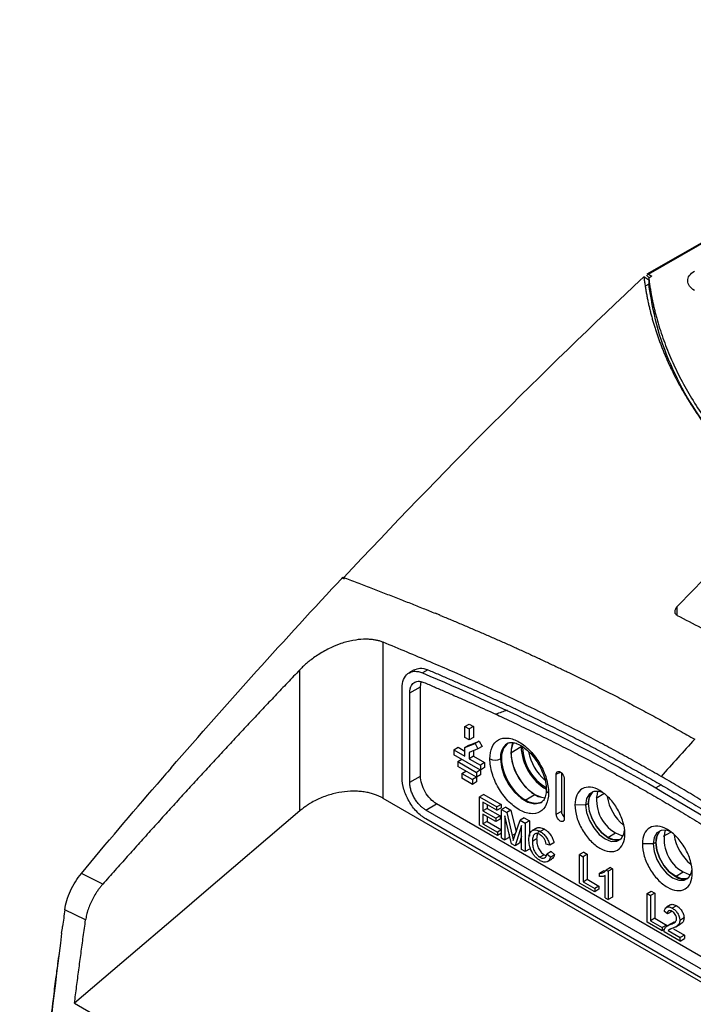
# Model space of a CAD drawing. Header units: millimetres. Extents: x 156812 to 157936, y 112087 to 113571.
# Tile 194 of 204: x 157668 to 157757, y 113414 to 113545. Entities that reach past the tile are written whole.
import ezdxf

# ---------------------------------------------------------------- set-up
doc = ezdxf.new("R2010")
doc.units = ezdxf.units.MM

msp = doc.modelspace()

# ---------------------------------------------------------------- linework, layer by layer
at = {"color": 7, "linetype": 'Continuous', "lineweight": 25}
for p, q in [((157751.35, 113511.38), (157810.02, 113545.25)), ((157792.68, 113535.24), (157751.14, 113511.37)), ((157751.4, 113510.58), (157750.75, 113511.03)), ((157751.12, 113511.28), (157751.44, 113510.91)), ((157751.35, 113511.38), (157751.18, 113511.3)), ((157751.35, 113511.38), (157751.81, 113511.12)), ((157751.81, 113511.12), (157751.4, 113510.88)), ((157751.4, 113510.05), (157750.99, 113509.82)), ((157710.61, 113470.97), (157710.67, 113471.06)), ((157710.9, 113470.8), (157710.69, 113470.88)), ((157755.19, 113466.07), (157755.18, 113467.16)), ((157716.06, 113441.65), (157716.06, 113462.41)), ((157704.95, 113439.98), (157704.95, 113458.75)), ((157720.17, 113458.75), (157719.47, 113458.34)), ((157722.01, 113458.75), (157721.3, 113458.33)), ((157721.01, 113456.51), (157721.12, 113457.14)), ((157718.56, 113444.38), (157718.56, 113456.3)), ((157719.59, 113455.7), (157721.01, 113456.51)), ((157719.59, 113443.79), (157719.59, 113455.7)), ((157721.01, 113444.6), (157721.01, 113456.51)), ((157731.47, 113452.59), (157731.04, 113452.84)), ((157731.47, 113452.64), (157731.47, 113452.59)), ((157726.93, 113451.22), (157727.5, 113451.54)), ((157726.93, 113451.22), (157727.5, 113450.89)), ((157726.93, 113449.75), (157726.93, 113451.22)), ((157727.5, 113451.54), (157728.07, 113451.22)), ((157728.07, 113451.22), (157727.5, 113450.89)), ((157727.5, 113450.89), (157727.5, 113449.42)), ((157728.07, 113451.22), (157728.07, 113449.75)), ((157727.5, 113449.42), (157726.93, 113449.75)), ((157728.07, 113449.75), (157727.5, 113449.42)), ((157727.5, 113448.73), (157728.84, 113449.26)), ((157728.84, 113449.26), (157728.28, 113448.93)), ((157728.84, 113449.26), (157729.21, 113448.55)), ((157725.45, 113448.11), (157726.02, 113448.44)), ((157725.45, 113448.11), (157725.45, 113447.46)), ((157725.45, 113448.11), (157726.93, 113447.26)), ((157726.02, 113448.44), (157726.93, 113447.91)), ((157726.93, 113448.4), (157728.28, 113448.93)), ((157727.5, 113448.73), (157726.93, 113448.4)), ((157726.93, 113447.26), (157726.93, 113448.4)), ((157728.64, 113448.22), (157727.5, 113447.77)), ((157728.07, 113447.99), (157728.07, 113447.26)), ((157728.28, 113448.93), (157728.64, 113448.22)), ((157729.21, 113448.55), (157728.64, 113448.22)), ((157732.58, 113448.93), (157732.6, 113448.94)), ((157733.04, 113447.72), (157734.41, 113448.54)), ((157728.99, 113445.42), (157725.45, 113447.46)), ((157725.98, 113446.54), (157726.51, 113446.85)), ((157725.98, 113446.54), (157728.46, 113445.11)), ((157725.98, 113446.54), (157725.98, 113445.89)), ((157727.5, 113447.77), (157727.5, 113446.93)), ((157728.07, 113447.26), (157727.5, 113446.93)), ((157727.5, 113446.93), (157728.99, 113446.07)), ((157728.07, 113447.26), (157729.55, 113446.4)), ((157731.67, 113446.9), (157731.77, 113446.96)), ((157728.46, 113444.46), (157725.98, 113445.89)), ((157726.51, 113444.97), (157727.04, 113445.28)), ((157729.02, 113445.44), (157728.46, 113445.11)), ((157729.55, 113446.4), (157728.99, 113446.07)), ((157728.99, 113446.07), (157728.99, 113445.42)), ((157729.55, 113445.75), (157728.99, 113445.42)), ((157729.02, 113445.44), (157729.02, 113444.79)), ((157729.02, 113445.44), (157729.02, 113445.44)), ((157729.55, 113446.4), (157729.55, 113445.75)), ((157719.59, 113443.79), (157721.01, 113444.6)), ((157726.51, 113444.97), (157727.92, 113444.15)), ((157726.51, 113444.97), (157726.51, 113444.32)), ((157727.92, 113443.5), (157726.51, 113444.32)), ((157728.49, 113444.48), (157727.92, 113444.15)), ((157727.92, 113444.15), (157727.92, 113443.5)), ((157728.46, 113445.11), (157728.46, 113444.46)), ((157729.02, 113444.79), (157728.46, 113444.46)), ((157728.49, 113444.48), (157728.49, 113443.83)), ((157739.09, 113444.85), (157739.63, 113445.15)), ((157739.09, 113439.55), (157739.09, 113444.85)), ((157739.81, 113439.95), (157739.81, 113445.01)), ((157740.15, 113444.24), (157740.15, 113438.93)), ((157728.49, 113443.83), (157727.92, 113443.5)), ((157753.03, 113443.46), (157752.32, 113443.05)), ((157784.15, 113402.34), (157716.06, 113441.65)), ((157729.43, 113442.18), (157728.87, 113441.85)), ((157728.87, 113438.08), (157728.87, 113441.85)), ((157728.87, 113441.85), (157731.17, 113440.52)), ((157729.43, 113442.18), (157731.74, 113440.85)), ((157734.96, 113441.43), (157736.23, 113442.16)), ((157744.38, 113441.69), (157745.4, 113442.28)), ((157704.95, 113439.98), (157691.84, 113428.8)), ((157721.72, 113440.1), (157723.13, 113440.93)), ((157782.92, 113404.77), (157721.72, 113440.1)), ((157784.33, 113405.6), (157723.13, 113440.93)), ((157729.33, 113441.15), (157729.33, 113439.99)), ((157731.17, 113440.09), (157729.33, 113441.15)), ((157729.89, 113440.32), (157729.33, 113439.99)), ((157729.33, 113439.99), (157731.05, 113439)), ((157729.89, 113440.83), (157729.89, 113440.32)), ((157729.89, 113440.32), (157731.61, 113439.32)), ((157731.74, 113440.85), (157731.17, 113440.52)), ((157731.17, 113440.09), (157731.17, 113440.52)), ((157731.17, 113440.09), (157731.74, 113440.41)), ((157731.74, 113440.85), (157731.74, 113440.41)), ((157732.37, 113440.49), (157731.8, 113440.16)), ((157731.8, 113440.16), (157732.49, 113439.76)), ((157731.8, 113436.38), (157731.8, 113440.16)), ((157732.37, 113440.49), (157733.06, 113440.09)), ((157733.06, 113440.09), (157732.49, 113439.76)), ((157733.06, 113440.09), (157733.75, 113437.2)), ((157739.09, 113439.55), (157739.81, 113439.95)), ((157743, 113440.76), (157741.57, 113440.77)), ((157743.36, 113440.96), (157743, 113440.76)), ((157782.92, 113403.58), (157721.72, 113438.91)), ((157731.05, 113438.56), (157729.33, 113439.55)), ((157729.33, 113439.55), (157729.33, 113438.25)), ((157729.89, 113439.23), (157729.89, 113438.57)), ((157731.61, 113439.32), (157731.05, 113439)), ((157731.05, 113439), (157731.05, 113438.56)), ((157731.61, 113438.89), (157731.05, 113438.56)), ((157731.61, 113439.32), (157731.61, 113438.89)), ((157733.13, 113435.62), (157732.26, 113439.31)), ((157732.26, 113439.31), (157732.26, 113436.12)), ((157732.49, 113439.76), (157733.22, 113436.69)), ((157733.53, 113436.56), (157734.26, 113438.74)), ((157734.82, 113439.07), (157734.26, 113438.74)), ((157734.26, 113438.74), (157734.94, 113438.35)), ((157734.82, 113439.07), (157735.51, 113438.67)), ((157735.51, 113438.67), (157734.94, 113438.35)), ((157735.51, 113438.67), (157735.51, 113436.62)), ((157731.26, 113436.7), (157728.87, 113438.08)), ((157729.89, 113438.57), (157729.33, 113438.25)), ((157729.33, 113438.25), (157731.26, 113437.14)), ((157729.89, 113438.57), (157731.8, 113437.47)), ((157731.8, 113437.45), (157731.26, 113437.14)), ((157734.48, 113438.03), (157733.61, 113435.34)), ((157734.48, 113434.84), (157734.48, 113438.03)), ((157734.94, 113438.35), (157734.94, 113434.57)), ((157736.46, 113437.7), (157735.9, 113437.37)), ((157737.52, 113437.56), (157736.95, 113437.23)), ((157731.26, 113437.14), (157731.26, 113436.7)), ((157731.8, 113437.01), (157731.26, 113436.7)), ((157731.8, 113436.38), (157732.26, 113436.12)), ((157732.83, 113436.45), (157732.26, 113436.12)), ((157732.83, 113436.9), (157732.83, 113436.45)), ((157733.66, 113436.94), (157733.22, 113436.69)), ((157734.48, 113436.61), (157734.18, 113435.67)), ((157736.47, 113436.26), (157735.91, 113435.93)), ((157745.96, 113436.46), (157746.98, 113437.05)), ((157753.37, 113436.6), (157754.32, 113437.14)), ((157733.61, 113435.34), (157733.13, 113435.62)), ((157734.18, 113435.67), (157733.61, 113435.34)), ((157734.94, 113434.57), (157734.48, 113434.84)), ((157735.51, 113434.9), (157734.94, 113434.57)), ((157738.21, 113435.41), (157737.75, 113435.56)), ((157738.78, 113435.74), (157738.21, 113435.41)), ((157751.98, 113435.58), (157750.55, 113435.58)), ((157752.34, 113435.78), (157751.98, 113435.58)), ((157737.48, 113434.14), (157736.92, 113433.82)), ((157737.48, 113434.14), (157737.74, 113434.05)), ((157738.4, 113434.56), (157737.84, 113434.23)), ((157738.3, 113433.84), (157737.84, 113434.23)), ((157737.92, 113433.23), (157738.48, 113433.56)), ((157738.3, 113433.84), (157738.86, 113434.17)), ((157738.4, 113434.56), (157738.86, 113434.17)), ((157742.76, 113434.49), (157742.19, 113434.16)), ((157742.19, 113430.39), (157742.19, 113434.16)), ((157742.19, 113434.16), (157742.65, 113433.89)), ((157743.22, 113434.22), (157742.65, 113433.89)), ((157742.65, 113433.89), (157742.65, 113430.56)), ((157742.76, 113434.49), (157743.22, 113434.22)), ((157743.22, 113434.22), (157743.22, 113430.88)), ((157746.3, 113432.44), (157745.74, 113432.11)), ((157745.74, 113432.11), (157746.01, 113431.96)), ((157746.57, 113432.29), (157746.01, 113431.96)), ((157746.3, 113432.44), (157746.57, 113432.29)), ((157746.57, 113432.29), (157746.57, 113428.51)), ((157742.65, 113430.56), (157743.22, 113430.88)), ((157743.22, 113430.88), (157744.77, 113429.99)), ((157745.4, 113432.02), (157744.83, 113431.69)), ((157744.83, 113431.25), (157744.83, 113431.69)), ((157745.4, 113432.02), (157745.69, 113432.07)), ((157745.4, 113431.81), (157745.4, 113431.81)), ((157745.59, 113428.43), (157745.59, 113431.37)), ((157746.01, 113431.96), (157746.01, 113428.18)), ((157754.94, 113431.27), (157755.96, 113431.86)), ((157744.2, 113429.22), (157742.19, 113430.39)), ((157742.65, 113430.56), (157744.2, 113429.66)), ((157744.77, 113429.99), (157744.2, 113429.66)), ((157744.2, 113429.66), (157744.2, 113429.22)), ((157744.77, 113429.55), (157744.2, 113429.22)), ((157744.77, 113429.99), (157744.77, 113429.55)), ((157691.84, 113428.8), (157689.28, 113426.62)), ((157745.59, 113428.43), (157746.01, 113428.18)), ((157746.57, 113428.51), (157746.01, 113428.18)), ((157751.17, 113428.98), (157751.74, 113429.3)), ((157751.17, 113425.2), (157751.17, 113428.98)), ((157751.17, 113428.98), (157751.63, 113428.71)), ((157752.2, 113429.04), (157751.63, 113428.71)), ((157751.63, 113428.71), (157751.63, 113425.37)), ((157751.74, 113429.3), (157752.2, 113429.04)), ((157752.2, 113429.04), (157752.2, 113425.7)), ((157754.31, 113427.5), (157753.75, 113427.17)), ((157755.09, 113427.37), (157754.53, 113427.04)), ((157676.43, 113425.47), (157673.66, 113426.82)), ((157752.2, 113425.7), (157751.63, 113425.37)), ((157752.2, 113425.7), (157753.75, 113424.8)), ((157753.9, 113426.29), (157753.48, 113426.58)), ((157754.46, 113426.62), (157753.9, 113426.29)), ((157756.1, 113425.74), (157755.53, 113425.42)), ((157753.18, 113424.04), (157751.17, 113425.2)), ((157751.63, 113425.37), (157753.18, 113424.48)), ((157753.75, 113424.8), (157753.18, 113424.48)), ((157753.18, 113424.48), (157753.18, 113424.04)), ((157754.41, 113425), (157753.85, 113424.67)), ((157754.36, 113424.29), (157753.97, 113424.07)), ((157754.8, 113425.17), (157754.23, 113424.85)), ((157754.42, 113424.99), (157754.8, 113425.17)), ((157754.69, 113424.31), (157756.14, 113423.47)), ((157754.8, 113425.17), (157754.92, 113425.23)), ((157755.02, 113424.58), (157755.59, 113424.9)), ((157753.47, 113424.21), (157753.18, 113424.04)), ((157755.57, 113422.66), (157753.44, 113423.9)), ((157753.97, 113424.07), (157755.57, 113423.15)), ((157756.14, 113423.47), (157755.57, 113423.15)), ((157755.57, 113422.66), (157755.57, 113423.15)), ((157755.57, 113422.66), (157756.14, 113422.99)), ((157756.14, 113423.47), (157756.14, 113422.99)), ((157674.96, 113414.4), (157691.26, 113404.99))]:
    msp.add_line(p, q, dxfattribs=at)
at = {"color": 7, "linetype": 'Continuous', "lineweight": 25, "flags": 128}
for points in [[(157751.4, 113510.88), (157751.4, 113510.42), (157751.4, 113510.05)], [(157732.7, 113449.03), (157732.55, 113448.92), (157732.06, 113448.32), (157731.8, 113447.46), (157731.8, 113446.41), (157732.06, 113445.26), (157732.55, 113444.09), (157733.23, 113443.01), (157734.06, 113442.09), (157734.96, 113441.43)], [(157733.32, 113449.1), (157733.15, 113448.68), (157733.02, 113447.71)], [(157733.34, 113449.09), (157733.33, 113449.06), (157733.07, 113448.2), (157733.07, 113447.15), (157733.33, 113445.99), (157733.82, 113444.83), (157734.51, 113443.74), (157735.33, 113442.83), (157736.23, 113442.16)], [(157731.66, 113446.9), (157731.79, 113445.78), (157732.17, 113444.61), (157732.76, 113443.47), (157733.53, 113442.46), (157734.4, 113441.66), (157735.31, 113441.14), (157736.18, 113440.93), (157736.95, 113441.06), (157737.13, 113441.15)], [(157731.67, 113446.9), (157731.8, 113445.79), (157732.18, 113444.62), (157732.77, 113443.48), (157733.54, 113442.47), (157734.41, 113441.67), (157735.32, 113441.15), (157736.19, 113440.94), (157736.96, 113441.06), (157737.12, 113441.14)], [(157731.77, 113446.96), (157731.9, 113445.85), (157732.27, 113444.67), (157732.87, 113443.53), (157733.63, 113442.52), (157734.51, 113441.72), (157735.42, 113441.2), (157736.29, 113440.99), (157737.06, 113441.12), (157737.19, 113441.18)], [(157733.02, 113447.71), (157733.15, 113446.58), (157733.53, 113445.4), (157734.13, 113444.26), (157734.9, 113443.24), (157735.78, 113442.43), (157736.69, 113441.91), (157737.56, 113441.7)], [(157745.26, 113442.44), (157744.8, 113442.58), (157744.07, 113442.57), (157743.5, 113442.24), (157743.13, 113441.62), (157743, 113440.76)], [(157736.23, 113442.16), (157737.13, 113441.79), (157737.59, 113441.73)], [(157743.95, 113442.53), (157743.85, 113442.44), (157743.48, 113441.82), (157743.35, 113440.96), (157743.48, 113439.96), (157743.85, 113438.91), (157744.43, 113437.91), (157745.15, 113437.07), (157745.96, 113436.45)], [(157743, 113440.76), (157743.13, 113439.76), (157743.5, 113438.71), (157744.07, 113437.71), (157744.8, 113436.86), (157745.6, 113436.25), (157746.41, 113435.93), (157747.13, 113435.94), (157747.71, 113436.27), (157748.08, 113436.9), (157748.18, 113437.36)], [(157747.63, 113436.2), (157747.48, 113436.15), (157746.76, 113436.14), (157745.96, 113436.46), (157745.15, 113437.07), (157744.43, 113437.92), (157743.85, 113438.91), (157743.49, 113439.96), (157743.36, 113440.96)], [(157754.24, 113437.25), (157753.78, 113437.4), (157753.05, 113437.39), (157752.48, 113437.06), (157752.11, 113436.43), (157751.98, 113435.58)], [(157752.93, 113437.35), (157752.83, 113437.26), (157752.46, 113436.64), (157752.33, 113435.78), (157752.46, 113434.78), (157752.83, 113433.73), (157753.41, 113432.73), (157754.13, 113431.88), (157754.94, 113431.27)], [(157746.98, 113437.05), (157747.79, 113436.73), (157748, 113436.7)], [(157751.98, 113435.58), (157752.11, 113434.57), (157752.48, 113433.52), (157753.05, 113432.52), (157753.78, 113431.68), (157754.58, 113431.07), (157755.39, 113430.75), (157756.11, 113430.76), (157756.69, 113431.09), (157757.06, 113431.71), (157757.16, 113432.18)], [(157756.61, 113431.02), (157756.46, 113430.97), (157755.74, 113430.96), (157754.94, 113431.28), (157754.13, 113431.89), (157753.41, 113432.73), (157752.83, 113433.73), (157752.47, 113434.78), (157752.34, 113435.78)], [(157755.96, 113431.86), (157756.77, 113431.54), (157756.98, 113431.51)], [(157689.28, 113426.62), (157681.26, 113419.78), (157674.96, 113414.4)]]:
    msp.add_lwpolyline(points, dxfattribs=at)
at = {"color": 7, "linetype": 'Continuous', "lineweight": 25}
for centre, radius, start, end in [((157733.89, 113447.14), 2.24, 125.6758, 186.1469), ((157733.91, 113447.14), 2.25, 126.4618, 186.0721), ((157734, 113447.2), 2.25, 126.1551, 186.1014), ((157741.26, 113448.76), 6.86, 181.8638, 239.8818), ((157741.08, 113448.65), 6.49, 181.9303, 239.1201), ((157742.23, 113449.31), 7.01, 192.0036, 228.2234), ((157730.95, 113448.26), 1.54, 242.6097, 297.3903), ((157731.19, 113447.7), 0.93, 299.9954, 300.8691), ((157738.23, 113442.83), 0.479, 183.894, 247.2773), ((157749.49, 113441.42), 5.04, 166.3721, 240.2343), ((157736.28, 113443.23), 2.23, 233.8034, 294.8861), ((157745.2, 113441.16), 1.85, 131.5437, 186.0681), ((157752.07, 113442.9), 6.29, 189.2338, 229.9396), ((157754.18, 113435.97), 1.85, 131.5437, 186.0681), ((157758.47, 113436.24), 5.04, 166.3721, 240.2343), ((157747.05, 113437.96), 1.87, 234.0453, 287.4549), ((157760.96, 113437.75), 6.27, 189.0128, 230.8939), ((157756.03, 113432.78), 1.87, 234.0453, 287.4549)]:
    msp.add_arc(centre, radius, start, end, dxfattribs=at)
for points in [[(157710.75, 113470.97), (157723.83, 113484.96), (157737.19, 113498.34), (157750.75, 113511.03)], [(157761.92, 113474.03), (157759.66, 113471.77), (157757.41, 113469.48), (157755.18, 113467.16)], [(157687.84, 113445.73), (157695.35, 113454.38), (157702.96, 113462.83), (157710.67, 113471.06)], [(157723.64, 113466), (157723.42, 113466.09), (157723.21, 113466.18), (157722.99, 113466.27)], [(157755.18, 113465.99), (157757.3, 113464.9), (157759.42, 113463.78), (157761.54, 113462.62)], [(157721.3, 113458.33), (157726.44, 113456.16), (157736.75, 113451.52), (157747.13, 113446.04), (157752.32, 113443.05)], [(157732.53, 113453.37), (157732.03, 113453.19), (157731.54, 113453.02), (157731.04, 113452.84)], [(157757.52, 113449.51), (157756.02, 113447.88), (157754.52, 113446.23), (157753.03, 113444.58)], [(157687.84, 113445.73), (157687.21, 113445), (157686.57, 113444.27), (157685.94, 113443.54)], [(157675.87, 113431.67), (157679.21, 113435.67), (157682.56, 113439.62), (157685.94, 113443.54)], [(157752.32, 113443.05), (157757.51, 113440.05), (157767.89, 113433.54), (157778.2, 113426.28), (157783.34, 113422.52)], [(157733.22, 113436.69), (157733.28, 113436.48), (157733.32, 113436.26), (157733.37, 113436.05)], [(157733.37, 113436.05), (157733.42, 113436.22), (157733.48, 113436.39), (157733.53, 113436.56)], [(157678.71, 113430.22), (157677.76, 113430.71), (157676.82, 113431.19), (157675.87, 113431.67)], [(157673.66, 113426.82), (157673.56, 113426.09), (157673.46, 113425.35), (157673.37, 113424.62)], [(157673.24, 113423.7), (157673.28, 113424), (157673.32, 113424.31), (157673.37, 113424.62)]]:
    msp.add_open_spline(points, degree=3, dxfattribs=at)
for points, knots in [([(157750.75, 113511.03), (157750.78, 113510.84), (157750.82, 113510.47), (157750.91, 113509.9), (157751, 113509.33), (157751.1, 113508.77), (157751.21, 113508.2), (157751.32, 113507.64), (157751.45, 113507.09), (157751.58, 113506.53), (157751.72, 113505.97), (157751.87, 113505.42), (157752.03, 113504.87), (157752.2, 113504.32), (157752.37, 113503.78), (157752.56, 113503.24), (157752.75, 113502.7), (157752.94, 113502.16), (157753.15, 113501.62), (157753.36, 113501.09), (157753.58, 113500.56), (157753.81, 113500.04), (157754.05, 113499.51), (157754.29, 113498.99), (157754.54, 113498.47), (157754.8, 113497.96), (157755.06, 113497.45), (157755.33, 113496.94), (157755.61, 113496.43), (157755.89, 113495.93), (157756.18, 113495.43), (157756.48, 113494.94), (157756.78, 113494.44), (157757.09, 113493.95), (157757.4, 113493.47), (157757.72, 113492.99), (157758.05, 113492.51), (157758.38, 113492.03), (157758.72, 113491.56), (157759.06, 113491.1), (157759.41, 113490.63), (157759.93, 113489.96), (157760.63, 113489.08), (157761.54, 113488), (157762.48, 113486.93), (157763.47, 113485.87), (157764.48, 113484.83), (157765.53, 113483.8), (157766.62, 113482.79), (157767.73, 113481.79), (157768.88, 113480.81), (157770.06, 113479.84), (157771.27, 113478.89), (157772.51, 113477.96), (157773.78, 113477.04), (157775.07, 113476.14), (157776.39, 113475.27), (157777.74, 113474.41), (157779.11, 113473.56), (157780.04, 113473.02), (157780.51, 113472.75)], [0, 0, 0, 0, 0.013111, 0.026199, 0.039264, 0.052304, 0.06532, 0.078309, 0.091272, 0.104208, 0.117116, 0.129995, 0.142845, 0.155665, 0.168455, 0.181213, 0.193939, 0.206633, 0.219294, 0.231921, 0.244513, 0.257071, 0.269593, 0.282078, 0.294527, 0.306938, 0.319312, 0.331647, 0.343943, 0.356199, 0.368415, 0.380591, 0.392725, 0.404818, 0.416868, 0.428876, 0.440841, 0.452763, 0.46464, 0.476473, 0.488261, 0.500003, 0.528078, 0.556147, 0.584205, 0.612246, 0.640265, 0.668255, 0.696213, 0.724131, 0.752004, 0.779828, 0.807597, 0.835305, 0.862948, 0.89052, 0.918016, 0.945431, 0.972761, 1, 1, 1, 1]), ([(157751.4, 113510.88), (157751.42, 113510.68), (157751.47, 113510.28), (157751.56, 113509.69), (157751.66, 113509.09), (157751.77, 113508.49), (157751.88, 113507.9), (157752.01, 113507.3), (157752.15, 113506.71), (157752.3, 113506.12), (157752.64, 113504.84), (157753.25, 113502.89), (157754.27, 113500.29), (157755.48, 113497.72), (157756.89, 113495.18), (157758.5, 113492.68), (157760.89, 113489.41), (157764.33, 113485.47), (157769.15, 113481), (157774.63, 113476.8), (157780.75, 113472.93), (157787.43, 113469.41), (157794.61, 113466.28), (157802.27, 113463.55), (157809, 113461.62), (157814.54, 113460.31), (157818.76, 113459.43), (157823.04, 113458.68), (157827.38, 113458.04), (157831.79, 113457.51), (157835.36, 113457.19), (157838.05, 113456.99), (157839.86, 113456.88), (157841.67, 113456.79), (157843.49, 113456.72), (157844.7, 113456.69), (157845.3, 113456.67)], [0, 0, 0, 0, 0.006966, 0.01393, 0.020894, 0.027857, 0.03482, 0.041784, 0.04875, 0.055718, 0.062689, 0.09382, 0.12493, 0.156065, 0.187224, 0.218635, 0.250026, 0.312556, 0.37475, 0.437103, 0.499941, 0.562355, 0.62454, 0.686991, 0.749817, 0.780974, 0.812154, 0.84327, 0.874369, 0.905653, 0.936958, 0.949576, 0.962186, 0.97479, 0.987394, 1, 1, 1, 1]), ([(157757.49, 113509.24), (157757.21, 113509.4), (157756.98, 113509.6), (157756.68, 113510.03), (157756.59, 113510.26), (157756.59, 113510.74), (157756.66, 113510.98), (157756.96, 113511.42), (157757.19, 113511.63), (157757.47, 113511.8)], [0, 0, 0, 0, 0.25, 0.25, 0.5, 0.5, 0.75, 0.75, 1, 1, 1, 1]), ([(157759.96, 113489.94), (157758.91, 113491.39), (157756.69, 113494.46), (157754.21, 113499.4), (157752.29, 113504.66), (157751.7, 113508.25), (157751.4, 113510.05)], [0, 0, 0, 0, 0.227874, 0.483614, 0.740877, 1, 1, 1, 1]), ([(157710.67, 113471.06), (157711.3, 113470.83), (157712.54, 113470.36), (157714.38, 113469.66), (157716.18, 113468.97), (157717.94, 113468.29), (157719.66, 113467.61), (157721.34, 113466.94), (157722.45, 113466.49), (157722.99, 113466.27)], [0, 0, 0, 0, 0.153067, 0.302727, 0.448982, 0.591834, 0.731286, 0.86734, 1, 1, 1, 1]), ([(157755.18, 113467.16), (157755.15, 113467.13), (157755.11, 113467.08), (157755.04, 113467), (157754.98, 113466.91), (157754.93, 113466.8), (157754.88, 113466.65), (157754.86, 113466.5), (157754.87, 113466.36), (157754.91, 113466.25), (157754.98, 113466.14), (157755.07, 113466.05), (157755.14, 113466.01), (157755.18, 113465.99)], [0, 0, 0, 0, 0.062825, 0.12854, 0.197054, 0.268205, 0.38801, 0.509923, 0.611082, 0.711568, 0.810441, 0.906822, 1, 1, 1, 1]), ([(157723.64, 113466), (157724.13, 113465.8), (157725.11, 113465.4), (157726.58, 113464.78), (157728.03, 113464.16), (157729.48, 113463.54), (157730.9, 113462.92), (157732.32, 113462.29), (157733.72, 113461.67), (157735.12, 113461.03), (157736.49, 113460.4), (157737.86, 113459.76), (157739.21, 113459.12), (157740.84, 113458.34), (157742.73, 113457.42), (157744.89, 113456.34), (157747.04, 113455.24), (157749.16, 113454.13), (157751.28, 113453), (157753.37, 113451.85), (157755.45, 113450.69), (157756.83, 113449.9), (157757.52, 113449.51)], [0, 0, 0, 0, 0.043946, 0.087486, 0.130621, 0.173352, 0.215681, 0.257608, 0.299135, 0.340263, 0.380992, 0.421324, 0.46126, 0.500802, 0.565018, 0.628702, 0.691861, 0.754501, 0.816628, 0.87825, 0.939371, 1, 1, 1, 1]), ([(157716.06, 113462.41), (157716, 113462.44), (157715.86, 113462.49), (157715.65, 113462.56), (157715.44, 113462.62), (157715.21, 113462.67), (157714.98, 113462.72), (157714.74, 113462.76), (157714.49, 113462.79), (157714.24, 113462.81), (157713.97, 113462.82), (157713.7, 113462.83), (157713.07, 113462.81), (157711.98, 113462.69), (157710.5, 113462.3), (157708.96, 113461.67), (157707.75, 113461.01), (157706.78, 113460.35), (157706.2, 113459.91), (157705.72, 113459.5), (157705.32, 113459.13), (157705.07, 113458.88), (157704.95, 113458.75)], [0, 0, 0, 0, 0.0214316, 0.0430791, 0.0649477, 0.0870422, 0.1093673, 0.1319277, 0.1547277, 0.1777717, 0.2010638, 0.2246081, 0.2484086, 0.3663922, 0.4972944, 0.6091857, 0.7488539, 0.811573, 0.8743334, 0.9163091, 0.9581977, 1, 1, 1, 1]), ([(157753.03, 113444.58), (157752.65, 113444.8), (157751.89, 113445.23), (157750.74, 113445.88), (157749.59, 113446.53), (157748.43, 113447.17), (157747.27, 113447.8), (157746.1, 113448.43), (157744.93, 113449.06), (157742.62, 113450.28), (157739.15, 113452.05), (157734.56, 113454.29), (157729.93, 113456.45), (157725.86, 113458.27), (157722.27, 113459.82), (157719.2, 113461.12), (157717.12, 113461.98), (157716.06, 113462.41)], [0, 0, 0, 0, 0.03069, 0.061539, 0.092549, 0.123719, 0.155052, 0.186548, 0.218208, 0.250034, 0.373016, 0.499467, 0.621832, 0.749215, 0.830325, 0.913918, 1, 1, 1, 1]), ([(157704.95, 113458.75), (157704.4, 113458.18), (157703.3, 113457.03), (157701.66, 113455.3), (157700.01, 113453.56), (157698.37, 113451.81), (157696.73, 113450.06), (157695.08, 113448.3), (157693.44, 113446.52), (157691.8, 113444.75), (157690.16, 113442.96), (157688.52, 113441.16), (157686.89, 113439.36), (157685.25, 113437.55), (157683.61, 113435.73), (157681.98, 113433.9), (157680.34, 113432.07), (157679.25, 113430.84), (157678.71, 113430.22)], [0, 0, 0, 0, 0.061853, 0.123788, 0.185805, 0.247906, 0.310092, 0.372363, 0.434721, 0.497167, 0.559701, 0.622325, 0.685039, 0.747844, 0.810742, 0.873734, 0.936819, 1, 1, 1, 1]), ([(157718.56, 113456.3), (157718.56, 113456.73), (157718.63, 113457.13), (157718.9, 113457.8), (157719.09, 113458.06), (157719.59, 113458.43), (157719.89, 113458.54), (157720.56, 113458.57), (157720.93, 113458.49), (157721.3, 113458.33)], [0, 0, 0, 0, 0.25, 0.25, 0.5, 0.5, 0.75, 0.75, 1, 1, 1, 1]), ([(157720.19, 113458.72), (157720.43, 113458.83), (157720.94, 113459.09), (157721.63, 113458.87), (157722.01, 113458.75)], [0, 0, 0, 0, 0.454461, 1, 1, 1, 1]), ([(157722.01, 113458.75), (157722.5, 113458.54), (157723.48, 113458.12), (157724.94, 113457.49), (157726.39, 113456.86), (157727.83, 113456.22), (157729.25, 113455.59), (157730.65, 113454.95), (157732.05, 113454.31), (157733.42, 113453.67), (157734.78, 113453.02), (157736.13, 113452.38), (157737.79, 113451.57), (157739.76, 113450.6), (157742.03, 113449.45), (157744.28, 113448.28), (157746.5, 113447.1), (157748.7, 113445.9), (157750.87, 113444.7), (157752.31, 113443.87), (157753.03, 113443.46)], [0, 0, 0, 0, 0.047899, 0.095299, 0.142202, 0.188609, 0.23452, 0.279938, 0.324862, 0.369295, 0.413238, 0.456691, 0.499657, 0.573708, 0.646887, 0.719203, 0.790663, 0.861277, 0.931053, 1, 1, 1, 1]), ([(157719.59, 113455.7), (157719.59, 113455.75), (157719.59, 113455.85), (157719.6, 113455.99), (157719.62, 113456.13), (157719.65, 113456.25), (157719.68, 113456.38), (157719.75, 113456.57), (157719.88, 113456.81), (157720.11, 113457.04), (157720.38, 113457.18), (157720.67, 113457.23), (157720.94, 113457.22), (157721.19, 113457.18), (157721.35, 113457.11), (157721.44, 113457.08)], [0, 0, 0, 0, 0.041912, 0.083537, 0.125024, 0.166526, 0.208193, 0.250175, 0.374993, 0.500053, 0.624871, 0.749931, 0.833434, 0.916385, 1, 1, 1, 1]), ([(157721.44, 113457.08), (157721.91, 113456.88), (157722.85, 113456.48), (157724.25, 113455.88), (157725.64, 113455.27), (157727.01, 113454.67), (157728.37, 113454.06), (157729.71, 113453.45), (157730.6, 113453.04), (157731.04, 113452.84)], [0, 0, 0, 0, 0.147787, 0.293926, 0.43842, 0.58127, 0.722482, 0.862057, 1, 1, 1, 1]), ([(157731.47, 113452.64), (157731.91, 113452.43), (157732.8, 113452.02), (157734.13, 113451.39), (157735.44, 113450.76), (157736.75, 113450.13), (157738.05, 113449.49), (157739.33, 113448.85), (157740.61, 113448.21), (157742.17, 113447.41), (157744.01, 113446.45), (157746.12, 113445.33), (157748.2, 113444.19), (157750.27, 113443.04), (157751.64, 113442.25), (157752.32, 113441.86)], [0, 0, 0, 0, 0.064229, 0.12796, 0.191194, 0.253935, 0.316184, 0.377943, 0.439213, 0.499997, 0.602185, 0.703268, 0.803257, 0.902164, 1, 1, 1, 1]), ([(157730.25, 113446.9), (157730.25, 113447.49), (157730.35, 113448.02), (157730.74, 113448.88), (157731.03, 113449.21), (157731.75, 113449.63), (157732.18, 113449.72), (157733.13, 113449.62), (157733.64, 113449.44), (157734.66, 113448.85), (157735.17, 113448.44), (157736.11, 113447.45), (157736.54, 113446.86), (157737.27, 113445.61), (157737.56, 113444.95), (157737.95, 113443.63), (157738.05, 113442.98), (157738.05, 113442.39)], [0, 0, 0, 0, 0.125, 0.125, 0.25, 0.25, 0.375, 0.375, 0.5, 0.5, 0.625, 0.625, 0.75, 0.75, 0.875, 0.875, 1, 1, 1, 1]), ([(157732.6, 113448.94), (157732.63, 113448.97), (157732.77, 113449.07), (157733.11, 113449.11), (157733.72, 113449.02), (157734.46, 113448.66), (157735.26, 113448.06), (157736.03, 113447.24), (157736.72, 113446.26), (157737.26, 113445.18), (157737.62, 113444.09), (157737.75, 113443.29), (157737.75, 113442.9), (157737.76, 113442.8)], [0, 0, 0, 0, 0.038704, 0.143729, 0.240613, 0.344322, 0.446932, 0.550248, 0.654612, 0.759459, 0.863963, 0.967244, 1, 1, 1, 1]), ([(157738.05, 113442.39), (157738.05, 113441.8), (157737.95, 113441.27), (157737.56, 113440.41), (157737.27, 113440.07), (157736.54, 113439.66), (157736.11, 113439.57), (157735.17, 113439.67), (157734.66, 113439.84), (157733.64, 113440.43), (157733.13, 113440.84), (157732.18, 113441.84), (157731.75, 113442.42), (157731.03, 113443.68), (157730.74, 113444.34), (157730.35, 113445.66), (157730.25, 113446.31), (157730.25, 113446.9)], [0, 0, 0, 0, 0.125, 0.125, 0.25, 0.25, 0.375, 0.375, 0.5, 0.5, 0.625, 0.625, 0.75, 0.75, 0.875, 0.875, 1, 1, 1, 1]), ([(157739.09, 113444.85), (157739.09, 113444.87), (157739.09, 113444.91), (157739.1, 113444.97), (157739.11, 113445.02), (157739.13, 113445.08), (157739.17, 113445.15), (157739.26, 113445.22), (157739.41, 113445.25), (157739.62, 113445.18), (157739.83, 113445.01), (157739.97, 113444.81), (157740.06, 113444.63), (157740.11, 113444.5), (157740.14, 113444.37), (157740.15, 113444.28), (157740.15, 113444.24)], [0, 0, 0, 0, 0.031408, 0.062586, 0.093841, 0.125477, 0.188056, 0.250715, 0.375367, 0.500054, 0.624705, 0.749392, 0.811812, 0.874694, 0.937233, 1, 1, 1, 1]), ([(157721.72, 113438.91), (157721.31, 113439.15), (157720.89, 113439.48), (157720.13, 113440.29), (157719.78, 113440.76), (157719.19, 113441.78), (157718.96, 113442.32), (157718.64, 113443.38), (157718.56, 113443.91), (157718.56, 113444.38)], [0, 0, 0, 0, 0.25, 0.25, 0.5, 0.5, 0.75, 0.75, 1, 1, 1, 1]), ([(157723.13, 113440.93), (157722.86, 113441.09), (157722.58, 113441.31), (157722.07, 113441.85), (157721.83, 113442.17), (157721.44, 113442.85), (157721.28, 113443.21), (157721.07, 113443.93), (157721.01, 113444.28), (157721.01, 113444.6)], [0, 0, 0, 0, 0.25, 0.25, 0.5, 0.5, 0.75, 0.75, 1, 1, 1, 1]), ([(157789.99, 113419.73), (157789.44, 113420.14), (157788.35, 113420.95), (157786.73, 113422.15), (157785.12, 113423.33), (157783.54, 113424.49), (157781.97, 113425.62), (157780.42, 113426.73), (157778.89, 113427.82), (157777.39, 113428.88), (157775.9, 113429.93), (157774.43, 113430.94), (157772.98, 113431.94), (157771.22, 113433.14), (157769.15, 113434.53), (157766.77, 113436.1), (157764.41, 113437.63), (157762.08, 113439.11), (157759.78, 113440.55), (157757.51, 113441.94), (157755.26, 113443.28), (157753.77, 113444.15), (157753.03, 113444.58)], [0, 0, 0, 0, 0.044771, 0.088982, 0.132635, 0.175731, 0.218269, 0.260252, 0.30168, 0.342554, 0.382875, 0.422645, 0.461864, 0.500534, 0.565573, 0.629854, 0.693383, 0.756167, 0.818213, 0.879528, 0.940122, 1, 1, 1, 1]), ([(157716.06, 113441.65), (157716, 113441.69), (157715.87, 113441.76), (157715.67, 113441.86), (157715.47, 113441.95), (157715.26, 113442.04), (157714.93, 113442.17), (157714.48, 113442.31), (157713.85, 113442.46), (157713.18, 113442.56), (157712.2, 113442.63), (157710.91, 113442.57), (157709.58, 113442.32), (157708.5, 113442), (157707.69, 113441.68), (157706.92, 113441.32), (157706.29, 113440.96), (157705.77, 113440.62), (157705.35, 113440.31), (157705.08, 113440.09), (157704.95, 113439.98)], [0, 0, 0, 0, 0.021462, 0.042898, 0.064334, 0.085796, 0.107309, 0.161506, 0.215861, 0.276472, 0.337349, 0.464152, 0.591762, 0.662117, 0.732784, 0.800324, 0.868112, 0.912057, 0.955959, 1, 1, 1, 1]), ([(157721.72, 113440.1), (157721.68, 113440.12), (157721.6, 113440.17), (157721.48, 113440.25), (157721.36, 113440.34), (157721.25, 113440.43), (157721.13, 113440.53), (157721.02, 113440.64), (157720.81, 113440.85), (157720.53, 113441.19), (157720.2, 113441.68), (157719.93, 113442.21), (157719.77, 113442.67), (157719.67, 113443.02), (157719.62, 113443.29), (157719.59, 113443.55), (157719.59, 113443.71), (157719.59, 113443.79)], [0, 0, 0, 0, 0.035999, 0.071724, 0.107287, 0.142802, 0.178383, 0.214145, 0.250199, 0.375001, 0.500031, 0.624833, 0.749863, 0.812661, 0.874875, 0.937117, 1, 1, 1, 1]), ([(157737.76, 113442.8), (157737.75, 113442.65), (157737.74, 113442.23), (157737.58, 113441.68), (157737.36, 113441.3), (157737.18, 113441.2), (157737.11, 113441.16)], [0, 0, 0, 0, 0.162607, 0.472542, 0.784667, 1, 1, 1, 1]), ([(157748.22, 113436.93), (157748.22, 113437.43), (157748.13, 113437.98), (157747.8, 113439.1), (157747.55, 113439.67), (157746.94, 113440.74), (157746.57, 113441.24), (157745.77, 113442.08), (157745.33, 113442.43), (157744.46, 113442.94), (157744.03, 113443.09), (157743.22, 113443.17), (157742.85, 113443.1), (157742.24, 113442.74), (157741.99, 113442.46), (157741.66, 113441.72), (157741.57, 113441.27), (157741.57, 113440.77)], [0, 0, 0, 0, 0.125, 0.125, 0.25, 0.25, 0.375, 0.375, 0.5, 0.5, 0.625, 0.625, 0.75, 0.75, 0.875, 0.875, 1, 1, 1, 1]), ([(157753.03, 113443.46), (157753.41, 113443.24), (157754.18, 113442.79), (157755.34, 113442.11), (157756.51, 113441.41), (157757.68, 113440.71), (157758.87, 113439.99), (157760.05, 113439.25), (157761.25, 113438.51), (157762.46, 113437.75), (157763.67, 113436.98), (157764.89, 113436.19), (157766.11, 113435.4), (157767.35, 113434.59), (157768.99, 113433.5), (157771.06, 113432.11), (157773.56, 113430.4), (157776.11, 113428.62), (157778.71, 113426.79), (157781.37, 113424.89), (157783.15, 113423.59), (157784.05, 113422.93)], [0, 0, 0, 0, 0.037019, 0.074279, 0.111779, 0.149522, 0.187509, 0.225741, 0.264219, 0.302946, 0.341922, 0.381149, 0.420627, 0.460359, 0.500345, 0.579479, 0.66026, 0.742695, 0.826792, 0.912558, 1, 1, 1, 1]), ([(157752.32, 113441.86), (157752.7, 113441.64), (157753.45, 113441.2), (157754.59, 113440.53), (157755.74, 113439.85), (157756.89, 113439.16), (157758.05, 113438.45), (157759.22, 113437.73), (157760.39, 113437), (157761.57, 113436.26), (157763.21, 113435.22), (157765.32, 113433.86), (157767.9, 113432.15), (157770.52, 113430.39), (157772.28, 113429.18), (157773.17, 113428.57)], [0, 0, 0, 0, 0.054216, 0.108761, 0.16364, 0.218853, 0.274402, 0.33029, 0.386519, 0.44309, 0.500005, 0.621923, 0.745884, 0.871905, 1, 1, 1, 1]), ([(157740.15, 113439.19), (157740.14, 113439.2), (157740.07, 113439.26), (157739.95, 113439.44), (157739.83, 113439.7), (157739.82, 113439.86), (157739.81, 113439.95)], [0, 0, 0, 0, 0.034812, 0.356541, 0.678271, 1, 1, 1, 1]), ([(157741.57, 113440.77), (157741.57, 113440.26), (157741.66, 113439.71), (157741.99, 113438.59), (157742.24, 113438.02), (157742.85, 113436.96), (157743.22, 113436.46), (157744.03, 113435.61), (157744.46, 113435.26), (157745.33, 113434.76), (157745.77, 113434.61), (157746.57, 113434.53), (157746.94, 113434.6), (157747.55, 113434.96), (157747.8, 113435.24), (157748.13, 113435.98), (157748.22, 113436.43), (157748.22, 113436.93)], [0, 0, 0, 0, 0.125, 0.125, 0.25, 0.25, 0.375, 0.375, 0.5, 0.5, 0.625, 0.625, 0.75, 0.75, 0.875, 0.875, 1, 1, 1, 1]), ([(157740.15, 113438.93), (157740.15, 113438.91), (157740.15, 113438.88), (157740.14, 113438.82), (157740.13, 113438.77), (157740.1, 113438.71), (157740.06, 113438.64), (157739.97, 113438.57), (157739.83, 113438.54), (157739.62, 113438.61), (157739.41, 113438.78), (157739.26, 113438.98), (157739.17, 113439.15), (157739.13, 113439.29), (157739.09, 113439.42), (157739.09, 113439.51), (157739.09, 113439.55)], [0, 0, 0, 0, 0.031408, 0.062586, 0.093841, 0.125477, 0.188056, 0.250715, 0.375367, 0.500054, 0.624705, 0.749392, 0.811812, 0.874694, 0.937233, 1, 1, 1, 1]), ([(157735.45, 113436.2), (157735.45, 113436.32), (157735.45, 113436.43), (157735.48, 113436.66), (157735.5, 113436.77), (157735.59, 113437.06), (157735.69, 113437.22), (157735.97, 113437.43), (157736.14, 113437.47), (157736.44, 113437.44), (157736.54, 113437.42), (157736.74, 113437.34), (157736.85, 113437.29), (157736.95, 113437.23)], [0, 0, 0, 0, 0.125, 0.125, 0.25, 0.25, 0.5, 0.5, 0.75, 0.75, 0.875, 0.875, 1, 1, 1, 1]), ([(157736.47, 113437.69), (157736.52, 113437.72), (157736.65, 113437.79), (157736.99, 113437.8), (157737.31, 113437.66), (157737.52, 113437.56)], [0, 0, 0, 0, 0.179498, 0.457056, 1, 1, 1, 1]), ([(157737.52, 113437.56), (157737.56, 113437.53), (157737.64, 113437.48), (157737.77, 113437.4), (157737.88, 113437.3), (157738.04, 113437.16), (157738.22, 113436.96), (157738.4, 113436.7), (157738.54, 113436.44), (157738.64, 113436.21), (157738.72, 113435.98), (157738.76, 113435.82), (157738.78, 113435.74)], [0, 0, 0, 0, 0.078575, 0.143451, 0.216452, 0.285859, 0.427918, 0.570748, 0.676526, 0.785321, 0.884478, 1, 1, 1, 1]), ([(157757.2, 113431.75), (157757.2, 113432.25), (157757.11, 113432.8), (157756.78, 113433.92), (157756.53, 113434.49), (157755.92, 113435.55), (157755.55, 113436.05), (157754.75, 113436.9), (157754.31, 113437.25), (157753.44, 113437.75), (157753.01, 113437.9), (157752.2, 113437.98), (157751.83, 113437.91), (157751.22, 113437.56), (157750.97, 113437.27), (157750.64, 113436.54), (157750.55, 113436.09), (157750.55, 113435.58)], [0, 0, 0, 0, 0.125, 0.125, 0.25, 0.25, 0.375, 0.375, 0.5, 0.5, 0.625, 0.625, 0.75, 0.75, 0.875, 0.875, 1, 1, 1, 1]), ([(157736.96, 113433.36), (157736.85, 113433.42), (157736.75, 113433.49), (157736.53, 113433.65), (157736.43, 113433.74), (157736.23, 113433.95), (157736.13, 113434.06), (157735.96, 113434.31), (157735.88, 113434.44), (157735.68, 113434.85), (157735.59, 113435.13), (157735.51, 113435.54), (157735.48, 113435.68), (157735.45, 113435.94), (157735.45, 113436.07), (157735.45, 113436.2)], [0, 0, 0, 0, 0.125, 0.125, 0.25, 0.25, 0.375, 0.375, 0.5, 0.5, 0.75, 0.75, 0.875, 0.875, 1, 1, 1, 1]), ([(157736.93, 113436.81), (157736.85, 113436.85), (157736.78, 113436.89), (157736.63, 113436.95), (157736.55, 113436.96), (157736.34, 113436.97), (157736.22, 113436.92), (157736.09, 113436.77), (157736.05, 113436.71), (157736, 113436.58), (157735.96, 113436.43), (157735.93, 113436.27), (157735.91, 113436.11), (157735.91, 113436.02), (157735.91, 113435.93)], [0, 0, 0, 0, 0.125, 0.125, 0.25, 0.25, 0.5, 0.5, 0.625, 0.625, 0.75, 0.875, 0.875, 1, 1, 1, 1]), ([(157736.81, 113437.23), (157736.77, 113437.2), (157736.62, 113437.11), (157736.51, 113436.77), (157736.48, 113436.43), (157736.47, 113436.26)], [0, 0, 0, 0, 0.151799, 0.57508, 1, 1, 1, 1]), ([(157736.47, 113436.26), (157736.48, 113436.17), (157736.48, 113435.98), (157736.51, 113435.69), (157736.58, 113435.39), (157736.68, 113435.08), (157736.83, 113434.79), (157737.03, 113434.52), (157737.21, 113434.34), (157737.37, 113434.22), (157737.45, 113434.17), (157737.48, 113434.14)], [0, 0, 0, 0, 0.12511, 0.250276, 0.383777, 0.500381, 0.623709, 0.74997, 0.874862, 0.937401, 1, 1, 1, 1]), ([(157737.75, 113435.56), (157737.72, 113435.68), (157737.69, 113435.81), (157737.6, 113436.06), (157737.54, 113436.18), (157737.39, 113436.41), (157737.31, 113436.51), (157737.17, 113436.64), (157737.12, 113436.68), (157737.03, 113436.75), (157736.98, 113436.78), (157736.93, 113436.81)], [0, 0, 0, 0, 0.25, 0.25, 0.5, 0.5, 0.75, 0.75, 0.875, 0.875, 1, 1, 1, 1]), ([(157736.95, 113437.23), (157737.02, 113437.19), (157737.1, 113437.15), (157737.24, 113437.04), (157737.31, 113436.99), (157737.51, 113436.8), (157737.64, 113436.65), (157737.87, 113436.32), (157737.97, 113436.14), (157738.08, 113435.87), (157738.11, 113435.77), (157738.17, 113435.59), (157738.19, 113435.5), (157738.21, 113435.41)], [0, 0, 0, 0, 0.125, 0.125, 0.25, 0.25, 0.5, 0.5, 0.75, 0.75, 0.875, 0.875, 1, 1, 1, 1]), ([(157735.91, 113435.93), (157735.91, 113435.84), (157735.91, 113435.75), (157735.92, 113435.56), (157735.94, 113435.46), (157735.98, 113435.17), (157736.03, 113434.96), (157736.16, 113434.66), (157736.21, 113434.56), (157736.33, 113434.37), (157736.39, 113434.29), (157736.53, 113434.12), (157736.61, 113434.05), (157736.72, 113433.95), (157736.76, 113433.92), (157736.84, 113433.87), (157736.88, 113433.84), (157736.92, 113433.82)], [0, 0, 0, 0, 0.125, 0.125, 0.25, 0.25, 0.5, 0.5, 0.625, 0.625, 0.75, 0.75, 0.875, 0.875, 0.9375, 0.9375, 1, 1, 1, 1]), ([(157750.55, 113435.58), (157750.55, 113435.08), (157750.64, 113434.53), (157750.97, 113433.41), (157751.22, 113432.84), (157751.83, 113431.77), (157752.2, 113431.28), (157753.01, 113430.43), (157753.44, 113430.08), (157754.31, 113429.58), (157754.75, 113429.42), (157755.55, 113429.34), (157755.92, 113429.42), (157756.53, 113429.77), (157756.78, 113430.05), (157757.11, 113430.79), (157757.2, 113431.24), (157757.2, 113431.75)], [0, 0, 0, 0, 0.125, 0.125, 0.25, 0.25, 0.375, 0.375, 0.5, 0.5, 0.625, 0.625, 0.75, 0.75, 0.875, 0.875, 1, 1, 1, 1]), ([(157736.92, 113433.82), (157736.97, 113433.79), (157737.03, 113433.76), (157737.14, 113433.71), (157737.2, 113433.7), (157737.35, 113433.67), (157737.45, 113433.69), (157737.62, 113433.77), (157737.68, 113433.84), (157737.75, 113433.97), (157737.78, 113434.02), (157737.81, 113434.12), (157737.82, 113434.18), (157737.84, 113434.23)], [0, 0, 0, 0, 0.125, 0.125, 0.25, 0.25, 0.5, 0.5, 0.75, 0.75, 0.875, 0.875, 1, 1, 1, 1]), ([(157738.3, 113433.84), (157738.28, 113433.77), (157738.25, 113433.69), (157738.2, 113433.56), (157738.17, 113433.49), (157738.05, 113433.32), (157737.95, 113433.24), (157737.71, 113433.15), (157737.5, 113433.14), (157737.27, 113433.21), (157737.12, 113433.27), (157737.04, 113433.31), (157736.96, 113433.36)], [0, 0, 0, 0, 0.125, 0.125, 0.25, 0.25, 0.5, 0.5, 0.75, 0.875, 0.875, 1, 1, 1, 1]), ([(157738.86, 113434.17), (157738.82, 113434.02), (157738.74, 113433.76), (157738.55, 113433.63), (157738.47, 113433.58)], [0, 0, 0, 0, 0.573679, 1, 1, 1, 1]), ([(157744.83, 113431.69), (157744.92, 113431.69), (157745.02, 113431.7), (157745.19, 113431.73), (157745.27, 113431.75), (157745.43, 113431.82), (157745.5, 113431.86), (157745.6, 113431.94), (157745.63, 113431.97), (157745.69, 113432.04), (157745.71, 113432.08), (157745.74, 113432.11)], [0, 0, 0, 0, 0.25, 0.25, 0.5, 0.5, 0.75, 0.75, 0.875, 0.875, 1, 1, 1, 1]), ([(157673.66, 113426.82), (157673.77, 113427.63), (157674.03, 113428.51), (157674.6, 113429.76), (157674.82, 113430.17), (157675.31, 113430.96), (157675.59, 113431.33), (157675.87, 113431.67)], [0, 0, 0, 0, 0.5, 0.5, 0.75, 0.75, 1, 1, 1, 1]), ([(157745.59, 113431.37), (157745.53, 113431.34), (157745.48, 113431.31), (157745.36, 113431.28), (157745.3, 113431.26), (157745.17, 113431.25), (157745.1, 113431.24), (157744.97, 113431.24), (157744.9, 113431.24), (157744.83, 113431.25)], [0, 0, 0, 0, 0.25, 0.25, 0.5, 0.5, 0.75, 0.75, 1, 1, 1, 1]), ([(157678.71, 113430.22), (157678.66, 113430.17), (157678.56, 113430.05), (157678.42, 113429.88), (157678.28, 113429.7), (157678.14, 113429.51), (157677.89, 113429.17), (157677.57, 113428.65), (157677.19, 113427.95), (157676.88, 113427.22), (157676.68, 113426.61), (157676.55, 113426.14), (157676.48, 113425.8), (157676.45, 113425.58), (157676.43, 113425.47)], [0, 0, 0, 0, 0.041953, 0.083846, 0.125743, 0.167705, 0.209793, 0.35473, 0.499848, 0.64653, 0.793426, 0.862289, 0.931055, 1, 1, 1, 1]), ([(157753.48, 113426.58), (157753.49, 113426.65), (157753.49, 113426.72), (157753.52, 113426.85), (157753.54, 113426.91), (157753.62, 113427.07), (157753.7, 113427.15), (157753.9, 113427.23), (157754.01, 113427.23), (157754.2, 113427.19), (157754.27, 113427.17), (157754.4, 113427.11), (157754.46, 113427.08), (157754.53, 113427.04)], [0, 0, 0, 0, 0.125, 0.125, 0.25, 0.25, 0.5, 0.5, 0.75, 0.75, 0.875, 0.875, 1, 1, 1, 1]), ([(157754.32, 113427.49), (157754.33, 113427.5), (157754.39, 113427.54), (157754.52, 113427.56), (157754.76, 113427.54), (157754.96, 113427.43), (157755.09, 113427.37)], [0, 0, 0, 0, 0.081271, 0.304319, 0.540926, 1, 1, 1, 1]), ([(157754.53, 113427.04), (157754.59, 113427), (157754.65, 113426.96), (157754.78, 113426.87), (157754.84, 113426.82), (157755.02, 113426.65), (157755.13, 113426.52), (157755.33, 113426.22), (157755.4, 113426.05), (157755.48, 113425.81), (157755.5, 113425.73), (157755.52, 113425.61), (157755.52, 113425.57), (157755.53, 113425.49), (157755.53, 113425.46), (157755.53, 113425.42)], [0, 0, 0, 0, 0.125, 0.125, 0.25, 0.25, 0.5, 0.5, 0.75, 0.75, 0.875, 0.875, 0.9375, 0.9375, 1, 1, 1, 1]), ([(157755.09, 113427.37), (157755.13, 113427.35), (157755.19, 113427.3), (157755.29, 113427.24), (157755.38, 113427.17), (157755.5, 113427.06), (157755.64, 113426.91), (157755.85, 113426.62), (157756, 113426.31), (157756.07, 113426.04), (157756.09, 113425.88), (157756.1, 113425.79), (157756.1, 113425.74)], [0, 0, 0, 0, 0.069214, 0.133852, 0.194175, 0.250507, 0.376449, 0.500753, 0.749629, 0.848328, 0.91973, 1, 1, 1, 1]), ([(157754.52, 113426.61), (157754.44, 113426.66), (157754.35, 113426.69), (157754.2, 113426.72), (157754.13, 113426.72), (157754.04, 113426.68), (157754.01, 113426.66), (157753.97, 113426.61), (157753.95, 113426.58), (157753.92, 113426.51), (157753.91, 113426.47), (157753.9, 113426.38), (157753.9, 113426.34), (157753.9, 113426.29)], [0, 0, 0, 0, 0.25, 0.25, 0.5, 0.5, 0.625, 0.625, 0.75, 0.75, 0.875, 0.875, 1, 1, 1, 1]), ([(157754.23, 113424.85), (157754.33, 113424.88), (157754.42, 113424.92), (157754.6, 113425.01), (157754.69, 113425.05), (157754.86, 113425.16), (157754.95, 113425.22), (157755.04, 113425.35), (157755.06, 113425.41), (157755.09, 113425.49), (157755.1, 113425.52), (157755.11, 113425.59), (157755.11, 113425.62), (157755.11, 113425.66)], [0, 0, 0, 0, 0.25, 0.25, 0.5, 0.5, 0.75, 0.75, 0.875, 0.875, 0.9375, 0.9375, 1, 1, 1, 1]), ([(157755.11, 113425.66), (157755.11, 113425.7), (157755.11, 113425.74), (157755.09, 113425.84), (157755.08, 113425.88), (157755.03, 113426.03), (157754.99, 113426.12), (157754.87, 113426.3), (157754.81, 113426.38), (157754.7, 113426.48), (157754.66, 113426.51), (157754.59, 113426.57), (157754.55, 113426.59), (157754.52, 113426.61)], [0, 0, 0, 0, 0.125, 0.125, 0.25, 0.25, 0.5, 0.5, 0.75, 0.75, 0.875, 0.875, 1, 1, 1, 1]), ([(157756.1, 113425.74), (157756.08, 113425.59), (157756.04, 113425.29), (157755.83, 113425.04), (157755.65, 113424.96), (157755.58, 113424.93)], [0, 0, 0, 0, 0.3669412, 0.7351939, 1, 1, 1, 1]), ([(157674.96, 113414.4), (157675.05, 113415.14), (157675.23, 113416.61), (157675.52, 113418.82), (157675.82, 113421.03), (157676.12, 113423.25), (157676.32, 113424.73), (157676.43, 113425.47)], [0, 0, 0, 0, 0.1999489, 0.3999233, 0.5999233, 0.7999488, 1, 1, 1, 1]), ([(157753.48, 113424.21), (157753.5, 113424.25), (157753.51, 113424.3), (157753.56, 113424.38), (157753.58, 113424.42), (157753.66, 113424.52), (157753.72, 113424.58), (157753.85, 113424.68), (157753.93, 113424.72), (157754.08, 113424.79), (157754.15, 113424.82), (157754.23, 113424.85)], [0, 0, 0, 0, 0.125, 0.125, 0.25, 0.25, 0.5, 0.5, 0.75, 0.75, 1, 1, 1, 1]), ([(157754.62, 113424.39), (157754.51, 113424.35), (157754.39, 113424.31), (157754.23, 113424.24), (157754.17, 113424.21), (157754.06, 113424.15), (157754.02, 113424.11), (157753.97, 113424.07)], [0, 0, 0, 0, 0.5, 0.5, 0.75, 0.75, 1, 1, 1, 1]), ([(157755.53, 113425.42), (157755.53, 113425.34), (157755.52, 113425.26), (157755.5, 113425.12), (157755.47, 113425.05), (157755.39, 113424.88), (157755.32, 113424.79), (157755.14, 113424.64), (157755.04, 113424.58), (157754.84, 113424.48), (157754.73, 113424.44), (157754.62, 113424.39)], [0, 0, 0, 0, 0.125, 0.125, 0.25, 0.25, 0.5, 0.5, 0.75, 0.75, 1, 1, 1, 1]), ([(157673.24, 113423.7), (157671.38, 113409.5), (157669.98, 113395.48), (157668.12, 113367.89), (157667.65, 113354.32), (157667.66, 113341.02)], [0, 0, 0, 0, 0.5, 0.5, 1, 1, 1, 1]), ([(157753.44, 113423.9), (157753.44, 113423.95), (157753.44, 113424.01), (157753.45, 113424.11), (157753.46, 113424.16), (157753.48, 113424.21)], [0, 0, 0, 0, 0.5, 0.5, 1, 1, 1, 1]), ([(157672.89, 113420.99), (157672.83, 113420.55), (157672.68, 113419.48), (157672.4, 113417.43), (157672.03, 113414.36), (157671.53, 113410.06), (157670.93, 113404.39), (157670.28, 113397.62), (157669.61, 113389.77), (157668.97, 113380.85), (157668.47, 113372.4), (157668.27, 113366.95), (157668.19, 113364.79)], [0, 0, 0, 0, 0.02652, 0.064339, 0.112823, 0.194027, 0.294178, 0.413301, 0.551424, 0.708591, 0.884862, 1, 1, 1, 1])]:
    msp.add_open_spline(points, degree=3, knots=knots, dxfattribs=at)

doc.saveas('drawing.dxf')
